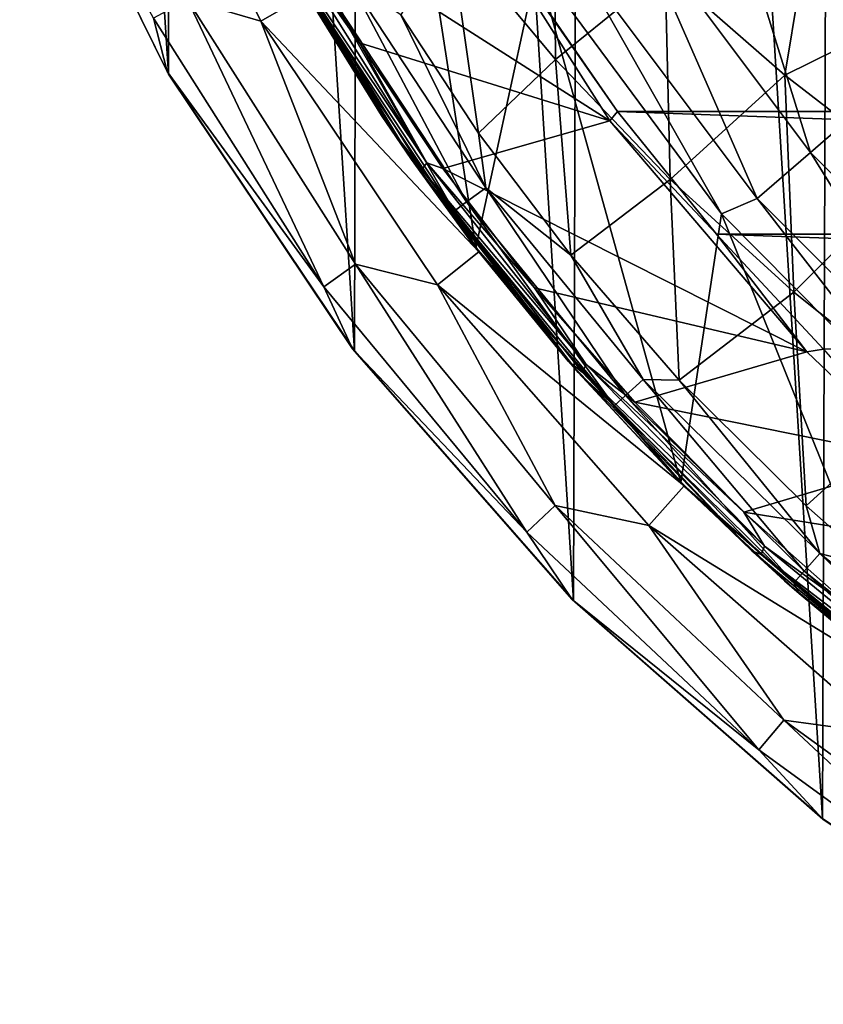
# Model space of a CAD drawing. Header units: metres. Extents: x -31 to 127, y -24 to 31.
# Tile 1 of 67: x -22.17 to -14.61, y -20.78 to -11.51. Entities that reach past the tile are written whole.
import ezdxf

# ---------------------------------------------------------------- set-up
doc = ezdxf.new("R2010")
doc.units = ezdxf.units.M
doc.layers.add('solid_13_381_041_XXX', color=7, linetype='CONTINUOUS')

msp = doc.modelspace()

# ---------------------------------------------------------------- linework, layer by layer
at = {"layer": 'solid_13_381_041_XXX'}
for points in [[(-14.478712, 19.13872, -4), (-14.616405, -19.034418, -4), (-16.854155, 17.086037, -4)], [(-14.478712, 19.13872, -4), (-12.030229, -20.767004, -4), (-14.616405, -19.034418, -4)], [(-16.854155, 17.086037, -4), (-16.958986, -16.982018, -4), (-18.950666, 14.720345, -4)], [(-16.854155, 17.086037, -4), (-14.616405, -19.034418, -4), (-16.958986, -16.982018, -4)], [(-18.950666, 14.720345, -4), (-19.022402, -14.628772, -4), (-20.728897, 12.095868, -4)], [(-18.950666, 14.720345, -4), (-16.958986, -16.982018, -4), (-19.022402, -14.628772, -4)], [(-20.728897, 12.095868, -4), (-20.770639, -12.024069, -4), (-22.140854, 9.251509, -4)], [(-20.728897, 12.095868, -4), (-19.022402, -14.628772, -4), (-20.770639, -12.024069, -4)], [(-22.140854, 9.251509, -4), (-20.770639, -12.024069, -4), (-22.16116, -9.205088, -4)], [(-18.688553, -8.425065, 115.532135), (-19.4942, -11.232794, 115.532135), (-17.879562, -13.655508, 115.532135)], [(-17.301466, -10.991195, 115.532135), (-18.688553, -8.425065, 115.532135), (-17.879562, -13.655508, 115.532135)], [(-19.469158, -11.274757), (-21.240309, -8.815534), (-19.90317, -11.523999)], [(-20.593206, -11.321212, -0.133975), (-19.90317, -11.523999), (-21.240309, -8.815534)], [(-20.914186, -11.497671, -0.500454), (-22.173109, -9.184402, -1), (-20.784609, -12, -1)], [(-22.16116, -9.205088, -4), (-20.784609, -12, -1), (-22.173109, -9.184402, -1)], [(-22.16116, -9.205088, -4), (-20.770639, -12.024069, -4), (-20.784609, -12, -1)], [(-14.524779, -9.334293, 125.017479), (-15.580223, -10.01252, 122.818916), (-13.996719, -12.127892, 122.818916)], [(-17.144329, -10.006633, 145.259445), (-18.123066, -10.692611, 145.197083), (-17.129444, -11.884478, 145.209167)], [(-16.094881, -11.047881, 145.279327), (-17.144329, -10.006633, 145.259445), (-17.129444, -11.884478, 145.209167)], [(-15.580223, -10.01252, 122.818916), (-16.39357, -10.535208, 120.4795), (-14.727401, -12.76101, 120.4795)], [(-13.996719, -12.127892, 122.818916), (-15.580223, -10.01252, 122.818916), (-14.727401, -12.76101, 120.4795)], [(-19.681404, -10.502851, 127.25972), (-18.123142, -10.085855, 126.533096), (-16.615705, -12.462627, 125.830162)], [(-18.123142, -10.085855, 126.533096), (-17.383038, -11.1714, 128.937637), (-16.54488, -12.375899, 128.937637)], [(-16.615705, -12.462627, 125.830162), (-18.123142, -10.085855, 126.533096), (-16.54488, -12.375899, 128.937637)], [(-14.698385, -10.398975, 145.357361), (-16.094881, -11.047881, 145.279327), (-14.968958, -12.034688, 145.299438)], [(-13.449996, -11.278708, 145.385513), (-14.698385, -10.398975, 145.357361), (-14.968958, -12.034688, 145.299438)], [(-18.974434, -11.728437, 126.930054), (-19.681404, -10.502851, 127.25972), (-16.615705, -12.462627, 125.830162)], [(-19.63945, -10.78401, 127.263161), (-19.681404, -10.502851, 127.25972), (-18.974434, -11.728437, 126.930054)], [(-16.39357, -10.535208, 120.4795), (-16.951775, -10.89401, 118.03669), (-15.228861, -13.195601, 118.03669)], [(-14.727401, -12.76101, 120.4795), (-16.39357, -10.535208, 120.4795), (-15.228861, -13.195601, 118.03669)], [(-19.520678, -11.188976, 127.393578), (-19.788692, -10.707829, 127.517448), (-18.484245, -12.828751, 126.909393)], [(-19.690044, -10.836853, 127.359993), (-18.484245, -12.828751, 126.909393), (-19.788692, -10.707829, 127.517448)], [(-18.123066, -10.692611, 145.197083), (-18.586061, -11.465928, 145.154404), (-17.852388, -12.57887, 145.155014)], [(-17.129444, -11.884478, 145.209167), (-18.123066, -10.692611, 145.197083), (-17.852388, -12.57887, 145.155014)], [(-19.63945, -10.78401, 127.263161), (-18.341347, -12.858349, 126.657852), (-19.690044, -10.836853, 127.359993)], [(-19.690044, -10.836853, 127.359993), (-18.385979, -12.920727, 126.7519), (-18.484245, -12.828751, 126.909393)], [(-18.341347, -12.858349, 126.657852), (-18.385979, -12.920727, 126.7519), (-19.690044, -10.836853, 127.359993)], [(-19.63945, -10.78401, 127.263161), (-18.974434, -11.728437, 126.930054), (-18.341347, -12.858349, 126.657852)], [(-16.951775, -10.89401, 118.03669), (-17.301466, -10.991195, 115.532135), (-15.566427, -13.339088, 115.532135)], [(-15.228861, -13.195601, 118.03669), (-16.951775, -10.89401, 118.03669), (-15.566427, -13.339088, 115.532135)], [(-17.301466, -10.991195, 115.532135), (-17.879562, -13.655508, 115.532135), (-15.947869, -15.869454, 115.532135)], [(-15.566427, -13.339088, 115.532135), (-17.301466, -10.991195, 115.532135), (-15.947869, -15.869454, 115.532135)], [(-16.094881, -11.047881, 145.279327), (-17.129444, -11.884478, 145.209167), (-16.048996, -13.015389, 145.221466)], [(-14.968958, -12.034688, 145.299438), (-16.094881, -11.047881, 145.279327), (-16.048996, -13.015389, 145.221466)], [(-18.765411, -12.414078, 127.044006), (-19.520678, -11.188976, 127.393578), (-18.484245, -12.828751, 126.909393)], [(-19.485573, -11.249999, 144.455917), (-19.520678, -11.188976, 127.393578), (-18.765411, -12.414078, 127.044006)], [(-19.067951, -11.142845, 145.094559), (-19.261265, -11.255893, 144.93576), (-17.96586, -13.227003, 144.936066)], [(-17.785789, -13.094317, 145.0952), (-19.067951, -11.142845, 145.094559), (-17.96586, -13.227003, 144.936066)], [(-18.586061, -11.465928, 145.154404), (-19.067951, -11.142845, 145.094559), (-17.785789, -13.094317, 145.0952)], [(-17.383038, -11.1714, 128.937637), (17.383038, -11.1714, 128.937637), (16.54488, -12.375899, 128.937637)], [(-17.383038, -11.1714, 128.937637), (16.54488, -12.375899, 128.937637), (-16.54488, -12.375899, 128.937637)], [(-17.850069, -13.695744), (-19.469158, -11.274757), (-19.90317, -11.523999)], [(-17.879562, -13.655508, 115.532135), (-19.4942, -11.232794, 115.532135), (-19.469158, -11.274757)], [(-18.708067, -12.500329, 144.456863), (-19.485573, -11.249999, 144.455917), (-18.765411, -12.414078, 127.044006)], [(-19.386974, -11.329469, 144.703064), (-19.485573, -11.249999, 144.455917), (-18.708067, -12.500329, 144.456863)], [(-17.879562, -13.655508, 115.532135), (-19.469158, -11.274757), (-17.850069, -13.695744)], [(-19.261265, -11.255893, 144.93576), (-19.386974, -11.329469, 144.703064), (-18.082779, -13.313241, 144.703125)], [(-17.96586, -13.227003, 144.936066), (-19.261265, -11.255893, 144.93576), (-18.082779, -13.313241, 144.703125)], [(-13.449996, -11.278708, 145.385513), (-14.968958, -12.034688, 145.299438), (-13.770692, -12.960696, 145.319595)], [(-19.308231, -14.028252, -0.500454), (-20.593206, -11.321212, -0.133975), (-20.914186, -11.497671, -0.500454)], [(-20.593206, -11.321212, -0.133975), (-19.0119, -13.812953, -0.133975), (-19.90317, -11.523999)], [(-19.308231, -14.028252, -0.500454), (-19.0119, -13.812953, -0.133975), (-20.593206, -11.321212, -0.133975)], [(-18.082779, -13.313241, 144.703125), (-19.386974, -11.329469, 144.703064), (-18.708067, -12.500329, 144.456863)], [(-19.308231, -14.028252, -0.500454), (-20.914186, -11.497671, -0.500454), (-20.784609, -12, -1)], [(-17.852388, -12.57887, 145.155014), (-18.586061, -11.465928, 145.154404), (-17.785789, -13.094317, 145.0952)], [(-17.850069, -13.695744), (-19.90317, -11.523999), (-18.240385, -14.00659)], [(-19.0119, -13.812953, -0.133975), (-18.240385, -14.00659), (-19.90317, -11.523999)], [(-18.188049, -12.911487, 126.563362), (-18.974434, -11.728437, 126.930054), (-16.615705, -12.462627, 125.830162)], [(-18.341347, -12.858349, 126.657852), (-18.974434, -11.728437, 126.930054), (-18.188049, -12.911487, 126.563362)], [(-17.129444, -11.884478, 145.209167), (-17.852388, -12.57887, 145.155014), (-16.985197, -13.728514, 145.155777)], [(-16.048996, -13.015389, 145.221466), (-17.129444, -11.884478, 145.209167), (-16.985197, -13.728514, 145.155777)], [(-19.308231, -14.028252, -0.500454), (-20.784609, -12, -1), (-19.04048, -14.610274, -1)], [(-20.770639, -12.024069, -4), (-19.04048, -14.610274, -1), (-20.784609, -12, -1)], [(-20.770639, -12.024069, -4), (-19.022402, -14.628772, -4), (-19.04048, -14.610274, -1)], [(-14.968958, -12.034688, 145.299438), (-16.048996, -13.015389, 145.221466), (-14.886293, -14.078376, 145.233841)], [(-13.770692, -12.960696, 145.319595), (-14.968958, -12.034688, 145.299438), (-14.886293, -14.078376, 145.233841)], [(-13.996719, -12.127892, 122.818916), (-14.727401, -12.76101, 120.4795), (-12.761428, -14.727039, 120.4795)], [(-17.92577, -13.598411, 126.656723), (-18.765411, -12.414078, 127.044006), (-18.484245, -12.828751, 126.909393)], [(-18.708067, -12.500329, 144.456863), (-18.765411, -12.414078, 127.044006), (-17.92577, -13.598411, 126.656723)], [(-16.615705, -12.462627, 125.830162), (-16.54488, -12.375899, 128.937637), (-15.613829, -13.52946, 128.937637)], [(-16.54488, -12.375899, 128.937637), (16.54488, -12.375899, 128.937637), (15.613829, -13.52946, 128.937637)], [(-16.54488, -12.375899, 128.937637), (15.613829, -13.52946, 128.937637), (-15.613829, -13.52946, 128.937637)], [(-17.850451, -13.69713, 144.457932), (-18.708067, -12.500329, 144.456863), (-17.92577, -13.598411, 126.656723)], [(-18.082779, -13.313241, 144.703125), (-18.708067, -12.500329, 144.456863), (-17.850451, -13.69713, 144.457932)], [(-18.188049, -12.911487, 126.563362), (-16.615705, -12.462627, 125.830162), (-14.763633, -14.640001, 124.96653)], [(-14.763633, -14.640001, 124.96653), (-16.615705, -12.462627, 125.830162), (-15.613829, -13.52946, 128.937637)], [(-16.985197, -13.728514, 145.155777), (-17.852388, -12.57887, 145.155014), (-17.785789, -13.094317, 145.0952)], [(-14.727401, -12.76101, 120.4795), (-15.228861, -13.195601, 118.03669), (-13.195935, -15.228571, 118.03669)], [(-12.761428, -14.727039, 120.4795), (-14.727401, -12.76101, 120.4795), (-13.195935, -15.228571, 118.03669)], [(-17.92577, -13.598411, 126.656723), (-18.484245, -12.828751, 126.909393), (-17.00939, -14.728567, 126.236839)], [(-18.385979, -12.920727, 126.7519), (-17.00939, -14.728567, 126.236839), (-18.484245, -12.828751, 126.909393)], [(-18.341347, -12.858349, 126.657852), (-16.840729, -14.75896, 125.958099), (-18.385979, -12.920727, 126.7519)], [(-18.341347, -12.858349, 126.657852), (-18.188049, -12.911487, 126.563362), (-17.325705, -14.036101, 126.16124)], [(-18.341347, -12.858349, 126.657852), (-17.325705, -14.036101, 126.16124), (-16.840729, -14.75896, 125.958099)], [(-18.385979, -12.920727, 126.7519), (-16.878677, -14.829809, 126.049034), (-17.00939, -14.728567, 126.236839)], [(-16.840729, -14.75896, 125.958099), (-16.878677, -14.829809, 126.049034), (-18.385979, -12.920727, 126.7519)], [(-17.325705, -14.036101, 126.16124), (-18.188049, -12.911487, 126.563362), (-14.763633, -14.640001, 124.96653)], [(-13.770692, -12.960696, 145.319595), (-14.886293, -14.078376, 145.233841), (-13.646336, -15.066822, 145.246216)], [(-16.048996, -13.015389, 145.221466), (-16.985197, -13.728514, 145.155777), (-15.964732, -14.904476, 145.156677)], [(-14.886293, -14.078376, 145.233841), (-16.048996, -13.015389, 145.221466), (-15.964732, -14.904476, 145.156677)], [(-17.785789, -13.094317, 145.0952), (-17.96586, -13.227003, 144.936066), (-16.469574, -15.050558, 144.936478)], [(-16.304758, -14.899799, 145.096039), (-17.785789, -13.094317, 145.0952), (-16.469574, -15.050558, 144.936478)], [(-16.985197, -13.728514, 145.155777), (-17.785789, -13.094317, 145.0952), (-16.304758, -14.899799, 145.096039)], [(-17.96586, -13.227003, 144.936066), (-18.082779, -13.313241, 144.703125), (-16.576391, -15.148376, 144.703278)], [(-16.469574, -15.050558, 144.936478), (-17.96586, -13.227003, 144.936066), (-16.576391, -15.148376, 144.703278)], [(-15.228861, -13.195601, 118.03669), (-15.566427, -13.339088, 115.532135), (-13.506028, -15.418158, 115.532135)], [(-13.195935, -15.228571, 118.03669), (-15.228861, -13.195601, 118.03669), (-13.506028, -15.418158, 115.532135)], [(-18.082779, -13.313241, 144.703125), (-17.850451, -13.69713, 144.457932), (-16.916397, -14.835279, 144.459106)], [(-16.576391, -15.148376, 144.703278), (-18.082779, -13.313241, 144.703125), (-16.916397, -14.835279, 144.459106)], [(-15.566427, -13.339088, 115.532135), (-15.947869, -15.869454, 115.532135), (-13.768239, -17.793533, 115.532135)], [(-13.506028, -15.418158, 115.532135), (-15.566427, -13.339088, 115.532135), (-13.768239, -17.793533, 115.532135)], [(-15.613829, -13.52946, 128.937637), (15.613829, -13.52946, 128.937637), (14.604512, -14.615202, 128.937637)], [(-15.613829, -13.52946, 128.937637), (14.604512, -14.615202, 128.937637), (-14.604512, -14.615202, 128.937637)], [(-14.763633, -14.640001, 124.96653), (-15.613829, -13.52946, 128.937637), (-14.604512, -14.615202, 128.937637)], [(-17.850451, -13.69713, 144.457932), (-17.92577, -13.598411, 126.656723), (-17.00939, -14.728567, 126.236839)], [(-15.916327, -15.901509), (-17.850069, -13.695744), (-18.240385, -14.00659)], [(-15.947869, -15.869454, 115.532135), (-17.879562, -13.655508, 115.532135), (-17.850069, -13.695744)], [(-16.916397, -14.835279, 144.459106), (-17.850451, -13.69713, 144.457932), (-17.00939, -14.728567, 126.236839)], [(-15.947869, -15.869454, 115.532135), (-17.850069, -13.695744), (-15.916327, -15.901509)], [(-17.397774, -16.337597, -0.500454), (-19.0119, -13.812953, -0.133975), (-19.308231, -14.028252, -0.500454)], [(-19.0119, -13.812953, -0.133975), (-17.130762, -16.086857, -0.133975), (-18.240385, -14.00659)], [(-17.397774, -16.337597, -0.500454), (-17.130762, -16.086857, -0.133975), (-19.0119, -13.812953, -0.133975)], [(-15.964732, -14.904476, 145.156677), (-16.985197, -13.728514, 145.155777), (-16.304758, -14.899799, 145.096039)], [(-17.397774, -16.337597, -0.500454), (-19.308231, -14.028252, -0.500454), (-19.04048, -14.610274, -1)], [(-15.916327, -15.901509), (-18.240385, -14.00659), (-16.250053, -16.273766)], [(-17.130762, -16.086857, -0.133975), (-16.250053, -16.273766), (-18.240385, -14.00659)], [(-16.380699, -15.114209, 125.720581), (-17.325705, -14.036101, 126.16124), (-14.763633, -14.640001, 124.96653)], [(-16.840729, -14.75896, 125.958099), (-17.325705, -14.036101, 126.16124), (-16.380699, -15.114209, 125.720581)], [(-14.886293, -14.078376, 145.233841), (-15.964732, -14.904476, 145.156677), (-14.770091, -16.090574, 145.157715)], [(-13.646336, -15.066822, 145.246216), (-14.886293, -14.078376, 145.233841), (-14.770091, -16.090574, 145.157715)], [(-17.397774, -16.337597, -0.500454), (-19.04048, -14.610274, -1), (-16.970562, -16.970562, -1)], [(-19.022402, -14.628772, -4), (-16.970562, -16.970562, -1), (-19.04048, -14.610274, -1)], [(-19.022402, -14.628772, -4), (-16.958986, -16.982018, -4), (-16.970562, -16.970562, -1)], [(-16.380699, -15.114209, 125.720581), (-14.763633, -14.640001, 124.96653), (-13.696957, -15.657312, 124.469131)], [(-13.696957, -15.657312, 124.469131), (-14.763633, -14.640001, 124.96653), (-14.604512, -14.615202, 128.937637)], [(-16.024767, -15.794204, 125.78746), (-17.00939, -14.728567, 126.236839), (-15.279593, -16.514517, 125.415039)], [(-16.878677, -14.829809, 126.049034), (-15.279593, -16.514517, 125.415039), (-17.00939, -14.728567, 126.236839)], [(-16.916397, -14.835279, 144.459106), (-17.00939, -14.728567, 126.236839), (-16.024767, -15.794204, 125.78746)], [(-15.909904, -15.909901, 144.460373), (-16.916397, -14.835279, 144.459106), (-16.024767, -15.794204, 125.78746)], [(-16.576391, -15.148376, 144.703278), (-16.916397, -14.835279, 144.459106), (-15.909904, -15.909901, 144.460373)], [(-16.840729, -14.75896, 125.958099), (-15.161922, -16.468365, 125.175255), (-16.878677, -14.829809, 126.049034)], [(-16.878677, -14.829809, 126.049034), (-15.192624, -16.546597, 125.26281), (-15.279593, -16.514517, 125.415039)], [(-15.161922, -16.468365, 125.175255), (-15.192624, -16.546597, 125.26281), (-16.878677, -14.829809, 126.049034)], [(-16.840729, -14.75896, 125.958099), (-16.380699, -15.114209, 125.720581), (-15.354154, -16.148741, 125.24189)], [(-16.840729, -14.75896, 125.958099), (-15.354154, -16.148741, 125.24189), (-15.161922, -16.468365, 125.175255)], [(-16.304758, -14.899799, 145.096039), (-16.469574, -15.050558, 144.936478), (-14.789083, -16.706182, 144.936859)], [(-14.641353, -16.539131, 145.096909), (-16.304758, -14.899799, 145.096039), (-14.789083, -16.706182, 144.936859)], [(-15.964732, -14.904476, 145.156677), (-16.304758, -14.899799, 145.096039), (-14.641353, -16.539131, 145.096909)], [(-14.770091, -16.090574, 145.157715), (-15.964732, -14.904476, 145.156677), (-14.641353, -16.539131, 145.096909)], [(-16.469574, -15.050558, 144.936478), (-16.576391, -15.148376, 144.703278), (-14.884619, -16.814352, 144.703354)], [(-14.789083, -16.706182, 144.936859), (-16.469574, -15.050558, 144.936478), (-14.884619, -16.814352, 144.703354)], [(-15.354154, -16.148741, 125.24189), (-16.380699, -15.114209, 125.720581), (-13.696957, -15.657312, 124.469131)], [(-13.646336, -15.066822, 145.246216), (-14.770091, -16.090574, 145.157715), (-14.101446, -16.680574, 145.158295)], [(-14.884619, -16.814352, 144.703354), (-16.576391, -15.148376, 144.703278), (-15.909904, -15.909901, 144.460373)], [(-15.354154, -16.148741, 125.24189), (-13.696957, -15.657312, 124.469131), (-12.584277, -16.596117, 123.950279)], [(-14.972274, -16.795267, 125.302238), (-16.024767, -15.794204, 125.78746), (-15.279593, -16.514517, 125.415039)], [(-15.909904, -15.909901, 144.460373), (-16.024767, -15.794204, 125.78746), (-14.972274, -16.795267, 125.302238)], [(-13.736046, -17.818829), (-15.916327, -15.901509), (-16.250053, -16.273766)], [(-13.768239, -17.793533, 115.532135), (-15.947869, -15.869454, 115.532135), (-15.916327, -15.901509)], [(-13.768239, -17.793533, 115.532135), (-15.916327, -15.901509), (-13.736046, -17.818829)], [(-14.835283, -16.916393, 144.461746), (-15.909904, -15.909901, 144.460373), (-14.972274, -16.795267, 125.302238)], [(-14.884619, -16.814352, 144.703354), (-15.909904, -15.909901, 144.460373), (-14.835283, -16.916393, 144.461746)], [(-15.212944, -18.38929, -0.500454), (-17.130762, -16.086857, -0.133975), (-17.397774, -16.337597, -0.500454)], [(-17.130762, -16.086857, -0.133975), (-14.979464, -18.107061, -0.133975), (-16.250053, -16.273766)], [(-15.212944, -18.38929, -0.500454), (-14.979464, -18.107061, -0.133975), (-17.130762, -16.086857, -0.133975)], [(-14.101446, -16.680574, 145.158295), (-14.770091, -16.090574, 145.157715), (-14.641353, -16.539131, 145.096909)], [(-14.256329, -17.122431, 124.729965), (-15.354154, -16.148741, 125.24189), (-12.584277, -16.596117, 123.950279)], [(-15.161922, -16.468365, 125.175255), (-15.354154, -16.148741, 125.24189), (-14.256329, -17.122431, 124.729965)], [(-13.736046, -17.818829), (-16.250053, -16.273766), (-14.008226, -18.240107)], [(-14.979464, -18.107061, -0.133975), (-14.008226, -18.240107), (-16.250053, -16.273766)], [(-15.212944, -18.38929, -0.500454), (-17.397774, -16.337597, -0.500454), (-16.970562, -16.970562, -1)], [(-15.161922, -16.468365, 125.175255), (-13.329388, -17.973129, 124.320732), (-15.192624, -16.546597, 125.26281)], [(-15.161922, -16.468365, 125.175255), (-14.256329, -17.122431, 124.729965), (-13.329388, -17.973129, 124.320732)], [(-14.972274, -16.795267, 125.302238), (-15.279593, -16.514517, 125.415039), (-13.427658, -18.051056, 124.551468)], [(-15.192624, -16.546597, 125.26281), (-13.427658, -18.051056, 124.551468), (-15.279593, -16.514517, 125.415039)], [(-15.192624, -16.546597, 125.26281), (-13.352421, -18.057661, 124.404709), (-13.427658, -18.051056, 124.551468)], [(-13.329388, -17.973129, 124.320732), (-13.352421, -18.057661, 124.404709), (-15.192624, -16.546597, 125.26281)], [(-14.641353, -16.539131, 145.096909), (-14.789083, -16.706182, 144.936859), (-12.943218, -18.175331, 144.937271)], [(-12.814224, -17.993952, 145.0979), (-14.641353, -16.539131, 145.096909), (-12.943218, -18.175331, 144.937271)], [(-14.101446, -16.680574, 145.158295), (-14.641353, -16.539131, 145.096909), (-12.814224, -17.993952, 145.0979)], [(-14.789083, -16.706182, 144.936859), (-14.884619, -16.814352, 144.703354), (-13.026412, -18.292498, 144.703384)], [(-12.943218, -18.175331, 144.937271), (-14.789083, -16.706182, 144.936859), (-13.026412, -18.292498, 144.703384)], [(-13.855775, -17.727592, 124.785721), (-14.972274, -16.795267, 125.302238), (-13.427658, -18.051056, 124.551468)], [(-14.835283, -16.916393, 144.461746), (-14.972274, -16.795267, 125.302238), (-13.855775, -17.727592, 124.785721)], [(-14.884619, -16.814352, 144.703354), (-14.835283, -16.916393, 144.461746), (-13.697135, -17.850449, 144.463226)], [(-13.026412, -18.292498, 144.703384), (-14.884619, -16.814352, 144.703354), (-13.697135, -17.850449, 144.463226)], [(-15.212944, -18.38929, -0.500454), (-16.970562, -16.970562, -1), (-14.610274, -19.04048, -1)], [(-14.616405, -19.034418, -4), (-14.610274, -19.04048, -1), (-16.970562, -16.970562, -1)], [(-16.958986, -16.982018, -4), (-14.616405, -19.034418, -4), (-16.970562, -16.970562, -1)], [(-13.697135, -17.850449, 144.463226), (-14.835283, -16.916393, 144.461746), (-13.855775, -17.727592, 124.785721)], [(-12.788197, -20.150972, -0.500454), (-14.979464, -18.107061, -0.133975), (-15.212944, -18.38929, -0.500454)], [(-14.979464, -18.107061, -0.133975), (-12.591929, -19.841705, -0.133975), (-14.008226, -18.240107)], [(-12.788197, -20.150972, -0.500454), (-12.591929, -19.841705, -0.133975), (-14.979464, -18.107061, -0.133975)], [(-12.788197, -20.150972, -0.500454), (-15.212944, -18.38929, -0.500454), (-14.610274, -19.04048, -1)], [(-14.616405, -19.034418, -4), (-12.030229, -20.767004, -4), (-14.610274, -19.04048, -1)], [(-12.788197, -20.150972, -0.500454), (-14.610274, -19.04048, -1), (-12, -20.784609, -1)], [(-12.030229, -20.767004, -4), (-12, -20.784609, -1), (-14.610274, -19.04048, -1)]]:
    msp.add_3dface(points, dxfattribs=at)

doc.saveas('drawing.dxf')
